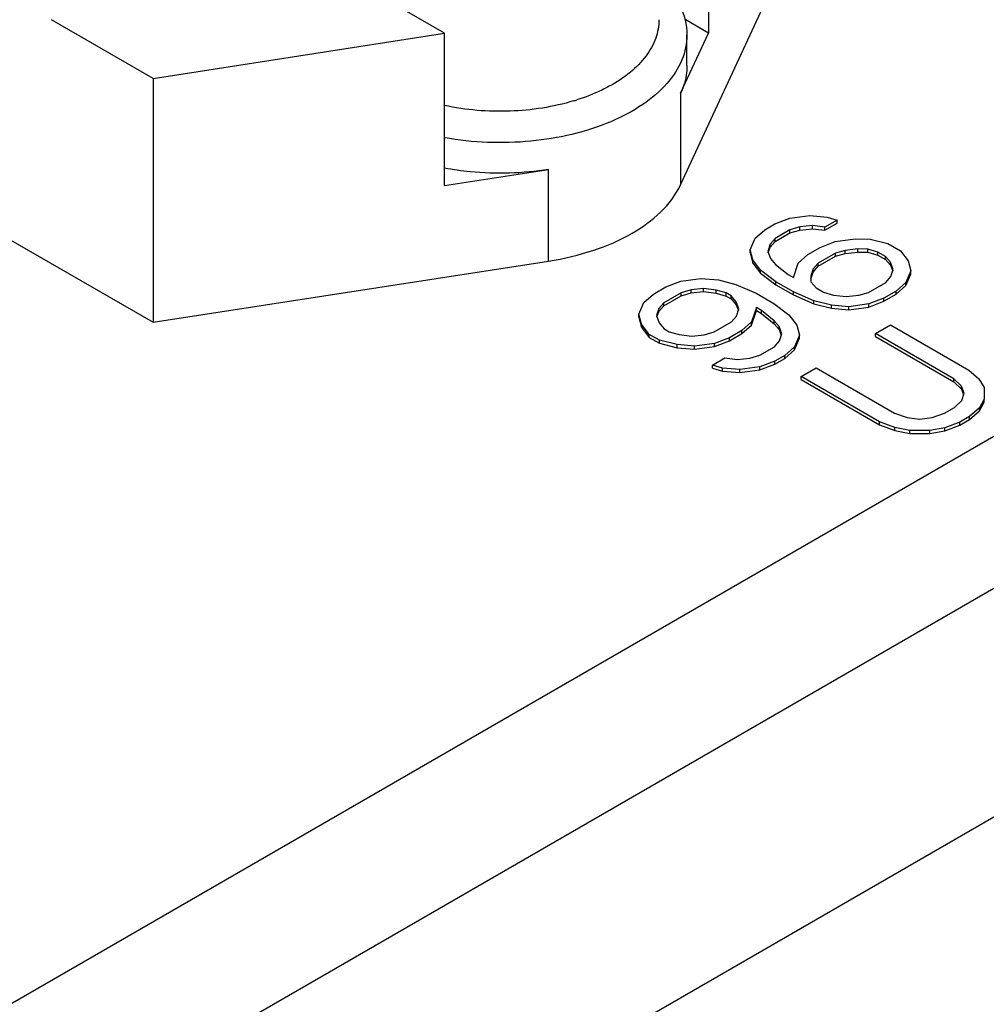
# Model space of a CAD drawing. Header units: inches. Extents: x 0 to 117, y 0 to 83.
# Tile 77 of 83: x 108.67 to 109.69, y 23.78 to 24.82. Entities that reach past the tile are written whole.
import ezdxf

# ---------------------------------------------------------------- set-up
doc = ezdxf.new("R2010")
doc.units = ezdxf.units.IN
doc.header["$LTSCALE"] = 6.431102
doc.header["$MEASUREMENT"] = 0
doc.layers.get('0').update_dxf_attribs({"linetype": 'CONTINUOUS'})

msp = doc.modelspace()

# ---------------------------------------------------------------- linework, layer by layer
at = {"color": 7, "linetype": 'CONTINUOUS'}
for p, q in [((104.2886, 21.2555), (111.7493, 25.5629)), ((111.8189, 25.4424), (104.3582, 21.1349)), ((111.7493, 25.1611), (104.4278, 20.934)), ((109.3938, 24.962), (109.3938, 24.8013)), ((109.3644, 24.6415), (109.4762, 24.8823)), ((109.1154, 24.8013), (109.0351, 24.8477)), ((108.808, 24.7537), (108.701, 24.8155)), ((109.3938, 24.8013), (109.3691, 24.8156)), ((108.808, 24.7537), (109.1154, 24.8013)), ((109.1154, 24.6406), (109.1154, 24.8013)), ((109.3644, 24.7379), (109.3938, 24.8013)), ((109.3711, 24.7673), (109.3711, 24.7996)), ((108.808, 24.7537), (108.808, 24.4966)), ((109.3644, 24.7379), (109.3644, 24.6415)), ((109.1154, 24.6406), (109.2252, 24.6576)), ((109.2252, 24.5611), (109.2252, 24.6576)), ((108.5869, 24.6242), (108.808, 24.4966)), ((109.4638, 24.6002), (109.4795, 24.6062)), ((109.4795, 24.6062), (109.5005, 24.6091)), ((109.5005, 24.6091), (109.519, 24.6075)), ((109.5296, 24.6043), (109.5166, 24.5968)), ((109.519, 24.6075), (109.5296, 24.6043)), ((109.5296, 24.6011), (109.5296, 24.6043)), ((109.443, 24.5851), (109.4533, 24.5941)), ((109.4533, 24.5941), (109.4638, 24.6002)), ((109.4797, 24.594), (109.4641, 24.5849)), ((109.4902, 24.597), (109.4797, 24.594)), ((109.4797, 24.5908), (109.4797, 24.594)), ((109.5034, 24.5984), (109.4902, 24.597)), ((109.4902, 24.5938), (109.4902, 24.597)), ((109.4902, 24.5938), (109.5034, 24.5952)), ((109.5166, 24.5968), (109.5034, 24.5984)), ((109.5034, 24.5952), (109.5034, 24.5984)), ((109.5034, 24.5952), (109.5166, 24.5936)), ((109.5166, 24.5936), (109.5296, 24.6011)), ((109.5166, 24.5936), (109.5166, 24.5968)), ((109.4379, 24.5729), (109.443, 24.5851)), ((109.4641, 24.5849), (109.4589, 24.5789)), ((109.4641, 24.5817), (109.4797, 24.5908)), ((109.4641, 24.5817), (109.4641, 24.5849)), ((109.4797, 24.5908), (109.4902, 24.5938)), ((109.5274, 24.5815), (109.5485, 24.5844)), ((109.5485, 24.5844), (109.5643, 24.5843)), ((109.5643, 24.5843), (109.5828, 24.5797)), ((109.4589, 24.5789), (109.4564, 24.5713)), ((109.4569, 24.5698), (109.4589, 24.5757)), ((109.4589, 24.5757), (109.4641, 24.5817)), ((109.4589, 24.5757), (109.4589, 24.5789)), ((109.4987, 24.568), (109.5117, 24.5755)), ((109.5117, 24.5755), (109.5274, 24.5815)), ((109.5513, 24.5738), (109.5381, 24.5723)), ((109.5618, 24.5737), (109.5513, 24.5738)), ((109.5513, 24.5705), (109.5513, 24.5738)), ((109.5724, 24.5706), (109.5618, 24.5737)), ((109.5618, 24.5705), (109.5618, 24.5737)), ((109.5828, 24.5797), (109.5962, 24.572)), ((109.4407, 24.5622), (109.4379, 24.5729)), ((109.4379, 24.5697), (109.4379, 24.5729)), ((109.4379, 24.5697), (109.4407, 24.559)), ((109.4564, 24.5713), (109.4592, 24.5637)), ((109.4592, 24.5637), (109.4646, 24.5575)), ((109.4883, 24.5589), (109.4987, 24.568)), ((109.5276, 24.5693), (109.5094, 24.5588)), ((109.5094, 24.5556), (109.5276, 24.5661)), ((109.5381, 24.5723), (109.5276, 24.5693)), ((109.5276, 24.5661), (109.5276, 24.5693)), ((109.5276, 24.5661), (109.5381, 24.5691)), ((109.5381, 24.5691), (109.5381, 24.5723)), ((109.5381, 24.5691), (109.5513, 24.5705)), ((109.5513, 24.5705), (109.5618, 24.5705)), ((109.5618, 24.5705), (109.5724, 24.5674)), ((109.5804, 24.566), (109.5724, 24.5706)), ((109.5724, 24.5674), (109.5724, 24.5706)), ((109.5724, 24.5674), (109.5804, 24.5628)), ((109.5858, 24.5598), (109.5804, 24.566)), ((109.5804, 24.5628), (109.5804, 24.566)), ((109.5804, 24.5628), (109.5858, 24.5566)), ((109.5962, 24.572), (109.6043, 24.5613)), ((108.808, 24.4966), (109.2252, 24.5611)), ((109.4488, 24.5515), (109.4407, 24.5622)), ((109.4407, 24.559), (109.4407, 24.5622)), ((109.4407, 24.559), (109.4488, 24.5483)), ((109.4646, 24.5575), (109.4779, 24.5468)), ((109.4833, 24.5437), (109.4883, 24.5589)), ((109.5042, 24.5527), (109.5017, 24.5451)), ((109.5094, 24.5588), (109.5042, 24.5527)), ((109.5042, 24.5495), (109.5094, 24.5556)), ((109.5042, 24.5495), (109.5042, 24.5527)), ((109.5094, 24.5556), (109.5094, 24.5588)), ((109.5886, 24.5522), (109.5858, 24.5598)), ((109.5858, 24.5566), (109.5858, 24.5598)), ((109.5858, 24.5566), (109.5881, 24.5505)), ((109.6043, 24.5613), (109.6071, 24.5506)), ((109.3647, 24.5399), (109.3857, 24.5428)), ((109.3857, 24.5428), (109.4042, 24.5412)), ((109.4649, 24.5393), (109.4488, 24.5515)), ((109.4488, 24.5483), (109.4488, 24.5515)), ((109.4488, 24.5483), (109.4649, 24.536)), ((109.4779, 24.5468), (109.4833, 24.5437)), ((109.5017, 24.5451), (109.5018, 24.539)), ((109.5018, 24.5421), (109.5042, 24.5495)), ((109.5809, 24.5386), (109.5861, 24.5446)), ((109.5861, 24.5446), (109.5886, 24.5522)), ((109.6071, 24.5506), (109.602, 24.5384)), ((109.602, 24.5352), (109.6071, 24.5474)), ((109.6071, 24.5474), (109.6071, 24.5506)), ((109.3359, 24.5263), (109.3489, 24.5339)), ((109.3489, 24.5339), (109.3647, 24.5399)), ((109.3885, 24.5321), (109.3754, 24.5307)), ((109.4018, 24.5305), (109.3885, 24.5321)), ((109.3885, 24.5289), (109.3885, 24.5321)), ((109.4042, 24.5412), (109.4227, 24.5365)), ((109.4227, 24.5365), (109.444, 24.5272)), ((109.4835, 24.5285), (109.4649, 24.5393)), ((109.4649, 24.536), (109.4649, 24.5393)), ((109.4649, 24.536), (109.4835, 24.5253)), ((109.5018, 24.539), (109.5072, 24.5329)), ((109.5072, 24.5329), (109.5152, 24.5283)), ((109.5627, 24.528), (109.5809, 24.5386)), ((109.602, 24.5384), (109.5917, 24.5294)), ((109.5917, 24.5261), (109.602, 24.5352)), ((109.602, 24.5352), (109.602, 24.5384)), ((109.3255, 24.5173), (109.3359, 24.5263)), ((109.3649, 24.5277), (109.3466, 24.5171)), ((109.3466, 24.5139), (109.3649, 24.5245)), ((109.3754, 24.5307), (109.3649, 24.5277)), ((109.3649, 24.5245), (109.3649, 24.5277)), ((109.3649, 24.5245), (109.3754, 24.5275)), ((109.3754, 24.5275), (109.3754, 24.5307)), ((109.3754, 24.5275), (109.3885, 24.5289)), ((109.3885, 24.5289), (109.4018, 24.5273)), ((109.4124, 24.5274), (109.4018, 24.5305)), ((109.4018, 24.5273), (109.4018, 24.5305)), ((109.4018, 24.5273), (109.4124, 24.5242)), ((109.4177, 24.5243), (109.4124, 24.5274)), ((109.4124, 24.5242), (109.4124, 24.5274)), ((109.4124, 24.5242), (109.4177, 24.5211)), ((109.4231, 24.5182), (109.4177, 24.5243)), ((109.4177, 24.5211), (109.4177, 24.5243)), ((109.444, 24.5272), (109.4627, 24.5164)), ((109.5048, 24.5192), (109.4835, 24.5285)), ((109.4835, 24.5253), (109.4835, 24.5285)), ((109.4835, 24.5253), (109.5048, 24.516)), ((109.5152, 24.5283), (109.5258, 24.5252)), ((109.5258, 24.5252), (109.539, 24.5236)), ((109.539, 24.5236), (109.5522, 24.525)), ((109.5522, 24.525), (109.5627, 24.528)), ((109.5786, 24.5218), (109.5629, 24.5158)), ((109.5917, 24.5294), (109.5786, 24.5218)), ((109.5786, 24.5186), (109.5917, 24.5261)), ((109.5786, 24.5186), (109.5786, 24.5218)), ((109.5917, 24.5261), (109.5917, 24.5294)), ((109.3205, 24.5051), (109.3255, 24.5173)), ((109.3414, 24.5111), (109.3389, 24.5035)), ((109.3466, 24.5171), (109.3414, 24.5111)), ((109.3414, 24.5079), (109.3466, 24.5139)), ((109.3414, 24.5079), (109.3414, 24.5111)), ((109.3466, 24.5139), (109.3466, 24.5171)), ((109.4177, 24.5211), (109.4231, 24.515)), ((109.4259, 24.5106), (109.4231, 24.5182)), ((109.4231, 24.515), (109.4231, 24.5182)), ((109.4231, 24.515), (109.4253, 24.5089)), ((109.4443, 24.512), (109.4393, 24.4968)), ((109.4496, 24.5089), (109.4443, 24.512)), ((109.4443, 24.5088), (109.4443, 24.512)), ((109.4627, 24.5164), (109.4787, 24.5042)), ((109.5234, 24.5145), (109.5048, 24.5192)), ((109.5048, 24.516), (109.5048, 24.5192)), ((109.5048, 24.516), (109.5234, 24.5113)), ((109.5419, 24.5129), (109.5234, 24.5145)), ((109.5234, 24.5113), (109.5234, 24.5145)), ((109.5234, 24.5113), (109.5419, 24.5097)), ((109.5629, 24.5158), (109.5419, 24.5129)), ((109.5419, 24.5097), (109.5419, 24.5129)), ((109.5419, 24.5097), (109.5629, 24.5126)), ((109.5629, 24.5126), (109.5786, 24.5186)), ((109.5629, 24.5126), (109.5629, 24.5158)), ((109.3233, 24.4944), (109.3205, 24.5051)), ((109.3205, 24.5019), (109.3205, 24.5051)), ((109.3205, 24.5019), (109.3233, 24.4912)), ((109.3389, 24.5035), (109.3417, 24.4959)), ((109.3395, 24.502), (109.3414, 24.5079)), ((109.4182, 24.4969), (109.4234, 24.503)), ((109.4234, 24.503), (109.4259, 24.5106)), ((109.4393, 24.4936), (109.4443, 24.5088)), ((109.4443, 24.5088), (109.4496, 24.5057)), ((109.463, 24.4982), (109.4496, 24.5089)), ((109.4496, 24.5057), (109.4496, 24.5089)), ((109.4496, 24.5057), (109.463, 24.4949)), ((109.4787, 24.5042), (109.4868, 24.4934)), ((109.3314, 24.4837), (109.3233, 24.4944)), ((109.3233, 24.4912), (109.3233, 24.4944)), ((109.3233, 24.4912), (109.3314, 24.4805)), ((109.3417, 24.4959), (109.3471, 24.4897)), ((109.3999, 24.4864), (109.4182, 24.4969)), ((109.4393, 24.4968), (109.4289, 24.4877)), ((109.4289, 24.4845), (109.4393, 24.4936)), ((109.4393, 24.4936), (109.4393, 24.4968)), ((109.4684, 24.492), (109.463, 24.4982)), ((109.463, 24.4949), (109.463, 24.4982)), ((109.463, 24.4949), (109.4684, 24.4888)), ((109.4712, 24.4844), (109.4684, 24.492)), ((109.4684, 24.4888), (109.4684, 24.492)), ((109.4868, 24.4934), (109.4897, 24.4828)), ((109.5699, 24.4847), (109.5856, 24.4937)), ((109.5856, 24.4937), (109.6682, 24.446)), ((109.3421, 24.4776), (109.3314, 24.4837)), ((109.3314, 24.4805), (109.3314, 24.4837)), ((109.3314, 24.4805), (109.3421, 24.4744)), ((109.3471, 24.4897), (109.3524, 24.4866)), ((109.3524, 24.4866), (109.363, 24.4835)), ((109.363, 24.4835), (109.3763, 24.4819)), ((109.3763, 24.4819), (109.3894, 24.4834)), ((109.3894, 24.4834), (109.3999, 24.4864)), ((109.4159, 24.4802), (109.4001, 24.4742)), ((109.4289, 24.4877), (109.4159, 24.4802)), ((109.4159, 24.477), (109.4289, 24.4845)), ((109.4159, 24.477), (109.4159, 24.4802)), ((109.4289, 24.4845), (109.4289, 24.4877)), ((109.4684, 24.4888), (109.4706, 24.4827)), ((109.4687, 24.4768), (109.4712, 24.4844)), ((109.4897, 24.4828), (109.4846, 24.4706)), ((109.4897, 24.4796), (109.4897, 24.4828)), ((109.6525, 24.4369), (109.5699, 24.4847)), ((109.5699, 24.4814), (109.5699, 24.4847)), ((109.5699, 24.4814), (109.6525, 24.4337)), ((109.3606, 24.4729), (109.3421, 24.4776)), ((109.3421, 24.4744), (109.3421, 24.4776)), ((109.3421, 24.4744), (109.3606, 24.4697)), ((109.3791, 24.4713), (109.3606, 24.4729)), ((109.3606, 24.4697), (109.3606, 24.4729)), ((109.3606, 24.4697), (109.3791, 24.468)), ((109.4001, 24.4742), (109.3791, 24.4713)), ((109.3791, 24.468), (109.3791, 24.4713)), ((109.3791, 24.468), (109.4001, 24.471)), ((109.4001, 24.471), (109.4159, 24.477)), ((109.4001, 24.471), (109.4001, 24.4742)), ((109.4478, 24.4617), (109.4635, 24.4707)), ((109.4635, 24.4707), (109.4687, 24.4768)), ((109.4846, 24.4706), (109.4742, 24.4615)), ((109.4846, 24.4674), (109.4897, 24.4796)), ((109.4846, 24.4674), (109.4846, 24.4706)), ((109.4373, 24.4587), (109.4478, 24.4617)), ((109.4742, 24.4615), (109.4638, 24.4555)), ((109.4742, 24.4583), (109.4846, 24.4674)), ((109.4742, 24.4583), (109.4742, 24.4615)), ((109.3979, 24.4514), (109.411, 24.4589)), ((109.4085, 24.4482), (109.3979, 24.4514)), ((109.3979, 24.4481), (109.3979, 24.4514)), ((109.411, 24.4589), (109.4242, 24.4573)), ((109.4242, 24.4573), (109.4373, 24.4587)), ((109.4481, 24.4495), (109.427, 24.4466)), ((109.4638, 24.4555), (109.4481, 24.4495)), ((109.4481, 24.4463), (109.4638, 24.4523)), ((109.4481, 24.4463), (109.4481, 24.4495)), ((109.4638, 24.4523), (109.4742, 24.4583)), ((109.4638, 24.4523), (109.4638, 24.4555)), ((109.3979, 24.4481), (109.4085, 24.445)), ((109.427, 24.4466), (109.4085, 24.4482)), ((109.4085, 24.445), (109.4085, 24.4482)), ((109.4085, 24.445), (109.427, 24.4434)), ((109.427, 24.4434), (109.427, 24.4466)), ((109.427, 24.4434), (109.4481, 24.4463)), ((109.4916, 24.4394), (109.5073, 24.4485)), ((109.5742, 24.3917), (109.4916, 24.4394)), ((109.4916, 24.4362), (109.4916, 24.4394)), ((109.5073, 24.4485), (109.5899, 24.4008)), ((109.6682, 24.446), (109.6789, 24.4368)), ((109.4916, 24.4362), (109.5742, 24.3885)), ((109.6606, 24.4293), (109.6525, 24.4369)), ((109.6525, 24.4337), (109.6525, 24.4369)), ((109.6525, 24.4337), (109.6606, 24.4261)), ((109.6634, 24.4217), (109.6606, 24.4293)), ((109.6606, 24.4261), (109.6606, 24.4293)), ((109.6789, 24.4368), (109.6844, 24.4276)), ((109.6606, 24.4261), (109.6628, 24.42)), ((109.6609, 24.4141), (109.6634, 24.4217)), ((109.6844, 24.4276), (109.6846, 24.4154)), ((109.6531, 24.4065), (109.6609, 24.4141)), ((109.6846, 24.4154), (109.6795, 24.4063)), ((109.6795, 24.4031), (109.6846, 24.4122)), ((109.6846, 24.4122), (109.6846, 24.4154)), ((109.5899, 24.4008), (109.6032, 24.3961)), ((109.6296, 24.396), (109.6427, 24.4005)), ((109.6427, 24.4005), (109.6531, 24.4065)), ((109.6691, 24.3973), (109.6587, 24.3912)), ((109.6795, 24.4063), (109.6691, 24.3973)), ((109.6691, 24.394), (109.6795, 24.4031)), ((109.6691, 24.394), (109.6691, 24.3973)), ((109.6795, 24.4031), (109.6795, 24.4063)), ((109.5902, 24.3856), (109.5742, 24.3917)), ((109.5742, 24.3885), (109.5742, 24.3917)), ((109.5742, 24.3885), (109.5902, 24.3823)), ((109.6032, 24.3961), (109.6164, 24.3945)), ((109.6164, 24.3945), (109.6296, 24.396)), ((109.6587, 24.3912), (109.6429, 24.3852)), ((109.6429, 24.382), (109.6587, 24.388)), ((109.6587, 24.388), (109.6691, 24.394)), ((109.6587, 24.388), (109.6587, 24.3912)), ((109.6061, 24.3824), (109.5902, 24.3856)), ((109.5902, 24.3823), (109.5902, 24.3856)), ((109.5902, 24.3823), (109.6061, 24.3792)), ((109.6272, 24.3823), (109.6061, 24.3824)), ((109.6061, 24.3792), (109.6061, 24.3824)), ((109.6061, 24.3792), (109.6272, 24.3791)), ((109.6429, 24.3852), (109.6272, 24.3823)), ((109.6272, 24.3791), (109.6272, 24.3823)), ((109.6272, 24.3791), (109.6429, 24.382)), ((109.6429, 24.382), (109.6429, 24.3852))]:
    msp.add_line(p, q, dxfattribs=at)
for centre, radius, start, end in [((109.1857, 24.949), 0.2288, 286.8091, 287.2093), ((109.1864, 24.9468), 0.2265, 287.2093, 287.5901)]:
    msp.add_arc(centre, radius, start, end, dxfattribs=at)
for points, knots in [([(109.3416, 24.8594), (109.3504, 24.8512), (109.3652, 24.8331), (109.3711, 24.8102), (109.3711, 24.7996)], [0, 0, 0, 0, 0.530563, 1, 1, 1, 1]), ([(109.3416, 24.8155), (109.3416, 24.8089), (109.339, 24.7951), (109.3282, 24.7761), (109.3112, 24.7589), (109.2971, 24.7496), (109.2892, 24.7454)], [0, 0, 0, 0, 0.216249, 0.448801, 0.708645, 1, 1, 1, 1]), ([(109.3711, 24.7996), (109.3711, 24.7906), (109.367, 24.7716), (109.3501, 24.7462), (109.3239, 24.7242), (109.2768, 24.6995), (109.2054, 24.6835), (109.1453, 24.6857), (109.1154, 24.6911)], [0, 0, 0, 0, 0.0879, 0.184354, 0.294436, 0.419185, 0.702115, 1, 1, 1, 1]), ([(109.3711, 24.7673), (109.3711, 24.7648), (109.3705, 24.7547), (109.3676, 24.7448), (109.3644, 24.7379)], [0, 0, 0, 0, 0.245643, 1, 1, 1, 1]), ([(109.2892, 24.7454), (109.2866, 24.7439), (109.2755, 24.7383), (109.2638, 24.7337), (109.2548, 24.7309)], [0, 0, 0, 0, 0.240048, 1, 1, 1, 1]), ([(109.2518, 24.73), (109.2301, 24.7234), (109.1842, 24.7164), (109.138, 24.7202), (109.1154, 24.7251)], [0, 0, 0, 0, 0.495697, 1, 1, 1, 1]), ([(109.2252, 24.6576), (109.1979, 24.6533), (109.1607, 24.6523), (109.1244, 24.6573), (109.1154, 24.6589)], [0, 0, 0, 0, 0.751978, 1, 1, 1, 1]), ([(109.2252, 24.5611), (109.2413, 24.5636), (109.2719, 24.5708), (109.3224, 24.5923), (109.3543, 24.6197), (109.3644, 24.6415)], [0, 0, 0, 0, 0.295031, 0.564531, 1, 1, 1, 1])]:
    msp.add_open_spline(points, degree=3, knots=knots, dxfattribs=at)

doc.saveas('drawing.dxf')
